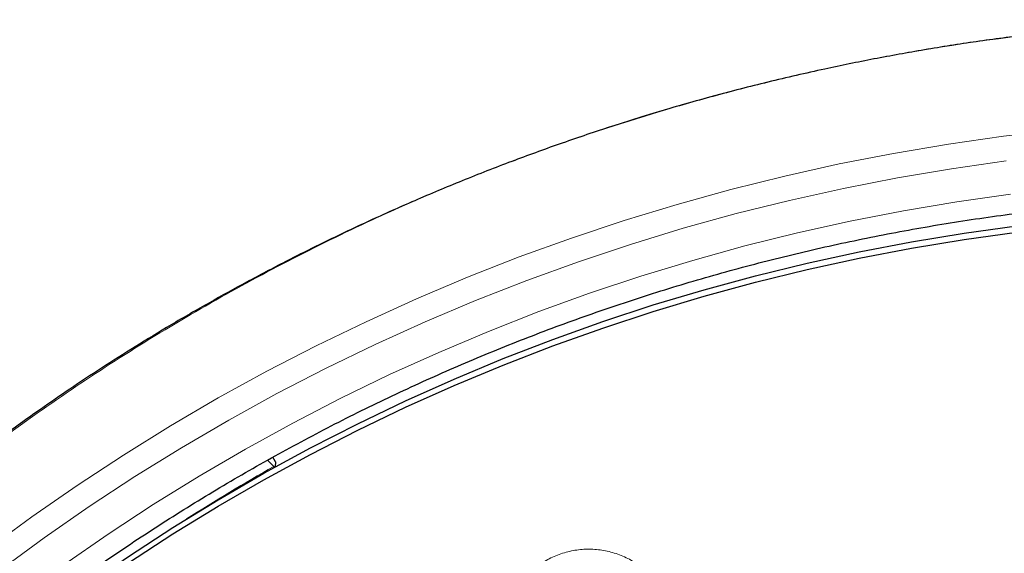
# Model space of a CAD drawing. Header units: millimetres. Extents: x 8 to 2230, y 12 to 2204.
# Tile 66 of 162: x 1049 to 1071, y 1909 to 1921. Entities that reach past the tile are written whole.
import ezdxf

# ---------------------------------------------------------------- set-up
doc = ezdxf.new("R2010")
doc.units = ezdxf.units.MM

msp = doc.modelspace()

# ---------------------------------------------------------------- linework, layer by layer
at = {"color": 7, "linetype": 'Continuous', "lineweight": 30}
for p, q in [((1054.506, 1911.082), (1054.369, 1911.224)), ((1054.542, 1911.187), (1054.482, 1911.288)), ((1054.542, 1911.187), (1054.539, 1911.074))]:
    msp.add_line(p, q, dxfattribs=at)
at = {"color": 252, "linetype": 'Continuous', "lineweight": 0, "flags": 128}
for points in [[(1048.17, 1909.246), (1049.155, 1909.968), (1050.16, 1910.665), (1051.183, 1911.336), (1052.223, 1911.98), (1053.28, 1912.598), (1054.354, 1913.188), (1055.442, 1913.75), (1056.546, 1914.284), (1057.663, 1914.79), (1058.793, 1915.266), (1059.936, 1915.714), (1061.09, 1916.132), (1062.255, 1916.52), (1063.43, 1916.878), (1064.613, 1917.206), (1065.806, 1917.503), (1067.006, 1917.77), (1068.212, 1918.005), (1069.425, 1918.21), (1070.642, 1918.383), (1071.864, 1918.525)], [(1070.703, 1917.838), (1069.497, 1917.666), (1068.297, 1917.464), (1067.102, 1917.23), (1065.914, 1916.966), (1064.734, 1916.672), (1063.561, 1916.348), (1062.398, 1915.993), (1061.245, 1915.609), (1060.102, 1915.195), (1058.971, 1914.752), (1057.852, 1914.28), (1056.745, 1913.779), (1055.653, 1913.25), (1054.575, 1912.694), (1053.512, 1912.11), (1052.466, 1911.498), (1051.436, 1910.86), (1050.423, 1910.196), (1049.428, 1909.506), (1048.452, 1908.79)], [(1047.962, 1907.475), (1048.903, 1908.203), (1049.864, 1908.907), (1050.843, 1909.586), (1051.839, 1910.24), (1052.853, 1910.868), (1053.883, 1911.469), (1054.929, 1912.044), (1055.99, 1912.592), (1057.065, 1913.113), (1058.153, 1913.605), (1059.254, 1914.07), (1060.368, 1914.506), (1061.492, 1914.913), (1062.627, 1915.291), (1063.772, 1915.64), (1064.925, 1915.959), (1066.087, 1916.249), (1067.256, 1916.509), (1068.432, 1916.738), (1069.613, 1916.937), (1070.799, 1917.106)]]:
    msp.add_lwpolyline(points, dxfattribs=at)
at = {"color": 7, "linetype": 'Continuous', "lineweight": 30, "flags": 128}
for points in [[(1048.451, 1907.033), (1049.379, 1907.745), (1050.326, 1908.432), (1051.291, 1909.096), (1052.274, 1909.734), (1053.273, 1910.347), (1054.288, 1910.934), (1055.318, 1911.494), (1056.363, 1912.028), (1057.422, 1912.535), (1058.494, 1913.015), (1059.578, 1913.467), (1060.674, 1913.891), (1061.781, 1914.286), (1062.899, 1914.653), (1064.025, 1914.991), (1065.16, 1915.3), (1066.303, 1915.58), (1067.454, 1915.83), (1068.61, 1916.051), (1069.772, 1916.242), (1070.939, 1916.403)], [(1048.451, 1906.89), (1049.379, 1907.601), (1050.326, 1908.289), (1051.291, 1908.953), (1052.274, 1909.591), (1053.273, 1910.204), (1054.288, 1910.791), (1055.318, 1911.351), (1056.363, 1911.885), (1057.422, 1912.392), (1058.494, 1912.872), (1059.578, 1913.324), (1060.674, 1913.747), (1061.781, 1914.143), (1062.899, 1914.51), (1064.025, 1914.848), (1065.16, 1915.157), (1066.303, 1915.437), (1067.454, 1915.687), (1068.61, 1915.908), (1069.772, 1916.099), (1070.939, 1916.26)]]:
    msp.add_lwpolyline(points, dxfattribs=at)
at = {"color": 252, "linetype": 'Continuous', "lineweight": 0}
msp.add_arc((1076.545, 1872.196), 44.697, 119.5414, 122.4261, dxfattribs=at)
at = {"color": 7, "linetype": 'Continuous', "lineweight": 30}
msp.add_arc((1054.581, 1911.151), 0.102, 222.349, 236.4977, dxfattribs=at)
at = {"color": 252, "linetype": 'Continuous', "lineweight": 0}
for points, knots in [([(1076.776, 1920.944), (1075.384, 1920.909), (1072.6, 1920.839), (1068.457, 1920.275), (1064.38, 1919.38), (1060.399, 1918.128), (1056.547, 1916.537), (1052.853, 1914.618), (1049.346, 1912.385), (1046.054, 1909.857), (1043.003, 1907.054), (1040.216, 1903.996), (1037.715, 1900.709), (1035.521, 1897.217), (1033.649, 1893.549), (1032.114, 1889.732), (1030.931, 1885.798), (1030.102, 1881.776), (1029.653, 1877.699), (1029.535, 1873.988), (1029.732, 1871.656), (1029.813, 1870.686)], [0, 0, 0, 0, 0.0534409, 0.1068817, 0.1603226, 0.2137634, 0.2672043, 0.3206451, 0.374086, 0.4275268, 0.4809677, 0.5344086, 0.5878494, 0.6412903, 0.6947311, 0.748172, 0.8016128, 0.8550537, 0.9084945, 0.9619354, 1, 1, 1, 1]), ([(1059.881, 1906.357), (1059.836, 1906.433), (1059.737, 1906.601), (1059.637, 1906.887), (1059.579, 1907.201), (1059.577, 1907.521), (1059.628, 1907.837), (1059.733, 1908.139), (1059.886, 1908.419), (1060.086, 1908.668), (1060.324, 1908.882), (1060.596, 1909.051), (1060.892, 1909.174), (1061.205, 1909.244), (1061.526, 1909.263), (1061.845, 1909.226), (1062.154, 1909.138), (1062.444, 1909), (1062.674, 1908.838), (1062.85, 1908.675), (1063.007, 1908.495), (1063.161, 1908.26), (1063.29, 1907.966), (1063.366, 1907.655), (1063.388, 1907.372), (1063.37, 1907.124), (1063.331, 1906.915), (1063.259, 1906.678), (1063.138, 1906.421), (1062.955, 1906.158), (1062.73, 1905.931), (1062.471, 1905.744), (1062.182, 1905.604), (1061.875, 1905.513), (1061.556, 1905.476), (1061.235, 1905.491), (1060.921, 1905.56), (1060.623, 1905.679), (1060.349, 1905.847), (1060.141, 1906.029), (1059.987, 1906.203), (1059.916, 1906.306), (1059.881, 1906.357)], [0, 0, 0, 0, 0.022264, 0.049173, 0.076082, 0.102995, 0.129908, 0.156795, 0.183682, 0.210523, 0.237365, 0.264163, 0.290962, 0.317737, 0.344512, 0.371293, 0.398076, 0.424892, 0.451708, 0.468457, 0.485205, 0.512118, 0.539031, 0.565944, 0.592857, 0.610788, 0.628777, 0.646708, 0.673582, 0.700455, 0.727283, 0.75411, 0.780898, 0.807686, 0.83446, 0.861233, 0.888024, 0.914814, 0.941645, 0.968475, 0.984238, 1, 1, 1, 1])]:
    msp.add_open_spline(points, degree=3, knots=knots, dxfattribs=at)
at = {"color": 7, "linetype": 'Continuous', "lineweight": 30}
for points, knots in [([(1076.776, 1920.958), (1076.605, 1920.959), (1076, 1920.963), (1074.969, 1920.931), (1073.693, 1920.865), (1072.443, 1920.764), (1071.228, 1920.635), (1070.048, 1920.479), (1068.903, 1920.299), (1067.786, 1920.097), (1066.631, 1919.86), (1065.442, 1919.587), (1064.226, 1919.273), (1063.051, 1918.938), (1061.919, 1918.585), (1060.828, 1918.216), (1059.748, 1917.823), (1058.682, 1917.407), (1057.634, 1916.968), (1056.633, 1916.522), (1055.679, 1916.071), (1054.772, 1915.618), (1053.911, 1915.164), (1053.069, 1914.699), (1052.248, 1914.224), (1051.452, 1913.74), (1050.705, 1913.266), (1050.007, 1912.804), (1049.264, 1912.293), (1048.476, 1911.726), (1047.64, 1911.096), (1046.843, 1910.467), (1046.084, 1909.84), (1045.366, 1909.221), (1044.686, 1908.611), (1044.043, 1908.012), (1043.433, 1907.421), (1042.85, 1906.836), (1042.294, 1906.258), (1041.764, 1905.689), (1041.255, 1905.124), (1040.754, 1904.549), (1040.248, 1903.947), (1039.733, 1903.313), (1039.21, 1902.645), (1038.681, 1901.942), (1038.148, 1901.204), (1037.612, 1900.429), (1037.074, 1899.617), (1036.539, 1898.773), (1036.01, 1897.895), (1035.488, 1896.983), (1034.971, 1896.033), (1034.429, 1894.979), (1033.872, 1893.821), (1033.311, 1892.564), (1032.784, 1891.283), (1032.293, 1889.981), (1031.839, 1888.66), (1031.414, 1887.29), (1031.023, 1885.87), (1030.671, 1884.402), (1030.367, 1882.918), (1030.154, 1881.657), (1030.008, 1880.628), (1029.91, 1879.834), (1029.827, 1879.037), (1029.758, 1878.237), (1029.703, 1877.439), (1029.664, 1876.658), (1029.638, 1875.904), (1029.625, 1875.187), (1029.622, 1874.508), (1029.629, 1873.867), (1029.643, 1873.262), (1029.664, 1872.666), (1029.693, 1872.081), (1029.728, 1871.514), (1029.766, 1870.999), (1029.794, 1870.673), (1029.808, 1870.518)], [0, 0, 0, 0, 0.006544, 0.023188, 0.039523, 0.055546, 0.071256, 0.086381, 0.101201, 0.115716, 0.129924, 0.146436, 0.162509, 0.178141, 0.193331, 0.208079, 0.222382, 0.237481, 0.252054, 0.266105, 0.279635, 0.292647, 0.305143, 0.317126, 0.329717, 0.341695, 0.353066, 0.363834, 0.374004, 0.387878, 0.401352, 0.414431, 0.427118, 0.439415, 0.451115, 0.462443, 0.473398, 0.483983, 0.494402, 0.504436, 0.514088, 0.523822, 0.533964, 0.544517, 0.555482, 0.566837, 0.578605, 0.59079, 0.603391, 0.616412, 0.629609, 0.643212, 0.657223, 0.67164, 0.689316, 0.707215, 0.725199, 0.743263, 0.761405, 0.77962, 0.799171, 0.818799, 0.838501, 0.858276, 0.868662, 0.879068, 0.889493, 0.899937, 0.9104, 0.920692, 0.930493, 0.939797, 0.948606, 0.95692, 0.964741, 0.97207, 0.980075, 0.987398, 0.994039, 1, 1, 1, 1]), ([(1031.918, 1878.468), (1031.934, 1878.584), (1031.981, 1878.945), (1032.074, 1879.549), (1032.197, 1880.278), (1032.333, 1881.005), (1032.481, 1881.73), (1032.641, 1882.452), (1032.814, 1883.171), (1032.998, 1883.888), (1033.195, 1884.602), (1033.404, 1885.312), (1033.625, 1886.018), (1033.858, 1886.721), (1034.102, 1887.421), (1034.359, 1888.115), (1034.627, 1888.806), (1034.907, 1889.492), (1035.199, 1890.174), (1035.502, 1890.851), (1035.816, 1891.522), (1036.142, 1892.189), (1036.479, 1892.85), (1036.827, 1893.505), (1037.187, 1894.155), (1037.557, 1894.798), (1037.938, 1895.436), (1038.33, 1896.067), (1038.733, 1896.692), (1039.146, 1897.31), (1039.569, 1897.921), (1040.003, 1898.525), (1040.447, 1899.122), (1040.901, 1899.712), (1041.365, 1900.294), (1041.839, 1900.869), (1042.323, 1901.435), (1042.816, 1901.994), (1043.318, 1902.545), (1043.83, 1903.087), (1044.351, 1903.621), (1044.88, 1904.146), (1045.419, 1904.663), (1045.966, 1905.171), (1046.522, 1905.669), (1047.087, 1906.159), (1047.659, 1906.639), (1048.24, 1907.11), (1048.828, 1907.571), (1049.424, 1908.023), (1050.028, 1908.465), (1050.639, 1908.897), (1051.257, 1909.319), (1051.883, 1909.73), (1052.515, 1910.132), (1053.154, 1910.523), (1053.8, 1910.903), (1054.452, 1911.273), (1055.11, 1911.633), (1055.774, 1911.981), (1056.444, 1912.319), (1057.12, 1912.645), (1057.801, 1912.961), (1058.487, 1913.265), (1059.179, 1913.558), (1059.875, 1913.84), (1060.576, 1914.11), (1061.281, 1914.369), (1061.991, 1914.616), (1062.705, 1914.852), (1063.423, 1915.076), (1064.144, 1915.288), (1064.869, 1915.489), (1065.597, 1915.677), (1066.328, 1915.854), (1067.062, 1916.018), (1067.799, 1916.171), (1068.539, 1916.312), (1069.28, 1916.44), (1070.024, 1916.556), (1070.77, 1916.661), (1071.517, 1916.753), (1072.266, 1916.832), (1073.016, 1916.9), (1073.766, 1916.955), (1074.518, 1916.998), (1075.271, 1917.029), (1076.023, 1917.048), (1076.525, 1917.05), (1076.776, 1917.051)], [0, 0, 0, 0, 0.005519, 0.017085, 0.028651, 0.040217, 0.051783, 0.063348, 0.074914, 0.08648, 0.098046, 0.109611, 0.121177, 0.132742, 0.144308, 0.155873, 0.167439, 0.179004, 0.19057, 0.202135, 0.2137, 0.225265, 0.236831, 0.248396, 0.259961, 0.271526, 0.283091, 0.294656, 0.306221, 0.317785, 0.32935, 0.340915, 0.352479, 0.364044, 0.375609, 0.387173, 0.398737, 0.410302, 0.421866, 0.43343, 0.444994, 0.456558, 0.468122, 0.479686, 0.49125, 0.502814, 0.514378, 0.525942, 0.537505, 0.549069, 0.560633, 0.572196, 0.58376, 0.595323, 0.606886, 0.61845, 0.630013, 0.641576, 0.653139, 0.664703, 0.676266, 0.687829, 0.699392, 0.710955, 0.722517, 0.73408, 0.745643, 0.757206, 0.768769, 0.780331, 0.791894, 0.803457, 0.815019, 0.826582, 0.838144, 0.849707, 0.861269, 0.872832, 0.884394, 0.895957, 0.907519, 0.919082, 0.930644, 0.942206, 0.953769, 0.965331, 0.976893, 0.988456, 1, 1, 1, 1])]:
    msp.add_open_spline(points, degree=3, knots=knots, dxfattribs=at)

doc.saveas('drawing.dxf')
